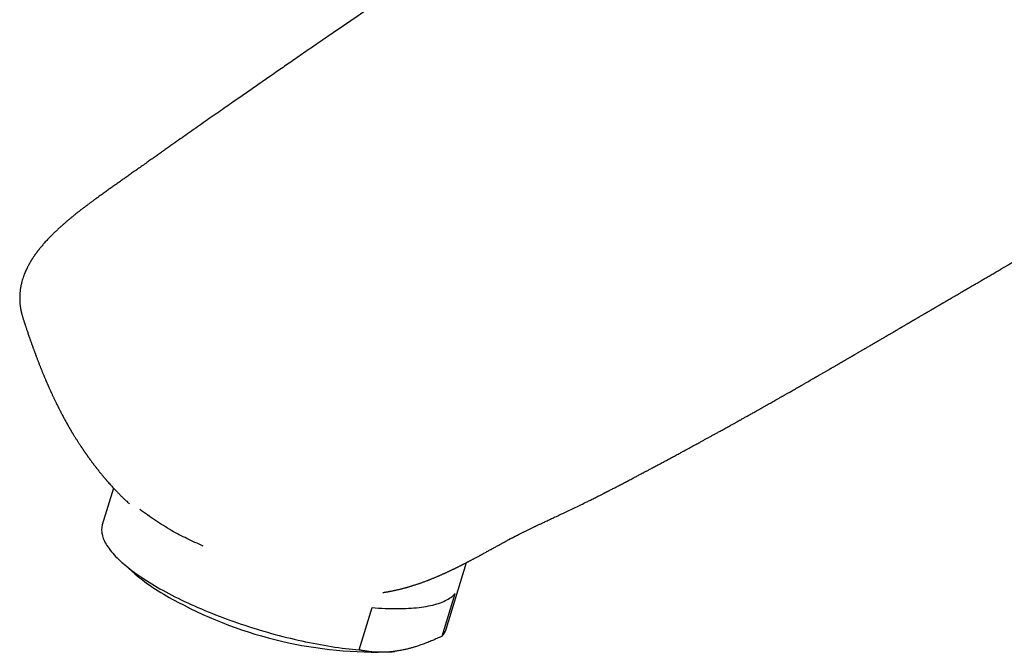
# Model space of a CAD drawing. Header units: millimetres. Extents: x 8 to 789, y 12 to 760.
# Tile 14 of 33: x 531 to 597, y 216 to 258. Entities that reach past the tile are written whole.
import ezdxf

# ---------------------------------------------------------------- set-up
doc = ezdxf.new("R2010")
doc.units = ezdxf.units.MM

msp = doc.modelspace()

# ---------------------------------------------------------------- linework, layer by layer
at = {"color": 7, "linetype": 'Continuous', "lineweight": 30}
for p, q in [((531.544, 237.907), (531.556, 237.872)), ((537.067, 227.121), (537.056, 227.134)), ((537.592, 226.53), (536.846, 224.07)), ((538.409, 225.707), (538.399, 225.716)), ((564.042, 223.116), (564.025, 223.106)), ((538.194, 221.528), (539.016, 220.802)), ((559.813, 217.105), (561.16, 221.549)), ((556.016, 219.625), (556.035, 219.628)), ((559.546, 216.643), (560.404, 219.474)), ((553.998, 215.717), (554.856, 218.548)), ((556.193, 215.594), (556.381, 215.619))]:
    msp.add_line(p, q, dxfattribs=at)
at = {"color": 7, "linetype": 'Continuous', "lineweight": 30, "flags": 128}
for points in [[(536.846, 224.07), (536.833, 224.026), (536.816, 223.947), (536.804, 223.866), (536.797, 223.783), (536.797, 223.699), (536.802, 223.613), (536.812, 223.526), (536.828, 223.438), (536.85, 223.348), (536.878, 223.256), (536.91, 223.164), (536.949, 223.07), (536.993, 222.975), (537.043, 222.878), (537.098, 222.781), (537.158, 222.683), (537.225, 222.583), (537.296, 222.483), (537.373, 222.381), (537.455, 222.279), (537.543, 222.176), (537.635, 222.072), (537.733, 221.968), (537.836, 221.863), (537.945, 221.757), (538.058, 221.65), (538.176, 221.543), (538.3, 221.436), (538.428, 221.328), (538.561, 221.22), (538.699, 221.111), (538.841, 221.003), (538.988, 220.894), (539.14, 220.785), (539.296, 220.675), (539.457, 220.566), (539.622, 220.457), (539.791, 220.348), (539.964, 220.239), (540.142, 220.13), (540.323, 220.021), (540.508, 219.913), (540.697, 219.805), (540.89, 219.697), (541.087, 219.59), (541.287, 219.483), (541.49, 219.377), (541.697, 219.271), (541.907, 219.166), (542.12, 219.062), (542.336, 218.959), (542.555, 218.856), (542.777, 218.754), (543.002, 218.653), (543.229, 218.553), (543.459, 218.454), (543.691, 218.356), (543.925, 218.259), (544.162, 218.163), (544.4, 218.069), (544.641, 217.975), (544.883, 217.883), (545.127, 217.792), (545.372, 217.703), (545.619, 217.615), (545.868, 217.528), (546.117, 217.443), (546.368, 217.36), (546.619, 217.278), (546.871, 217.197), (547.124, 217.119), (547.378, 217.042), (547.632, 216.966), (547.887, 216.893), (548.141, 216.821), (548.396, 216.751), (548.651, 216.683), (548.905, 216.617), (549.159, 216.553), (549.413, 216.491), (549.667, 216.431), (549.919, 216.372), (550.171, 216.316), (550.422, 216.262), (550.672, 216.21), (550.921, 216.161), (551.169, 216.113), (551.415, 216.068), (551.66, 216.024), (551.903, 215.983), (552.144, 215.945), (552.383, 215.908), (552.621, 215.874), (552.856, 215.842), (553.089, 215.812), (553.32, 215.785), (553.549, 215.76), (553.775, 215.738), (553.998, 215.717)], [(554.856, 218.548), (555.078, 218.531), (555.297, 218.515), (555.513, 218.502), (555.726, 218.491), (555.935, 218.483), (556.141, 218.477), (556.344, 218.474), (556.543, 218.473), (556.739, 218.475), (556.931, 218.479), (557.119, 218.485), (557.303, 218.494), (557.483, 218.505), (557.659, 218.519), (557.831, 218.535), (557.998, 218.553), (558.161, 218.574), (558.32, 218.598), (558.474, 218.624), (558.624, 218.652), (558.769, 218.682), (558.909, 218.715), (559.045, 218.75), (559.175, 218.787), (559.301, 218.827), (559.422, 218.869), (559.537, 218.913), (559.648, 218.96), (559.753, 219.008), (559.853, 219.059), (559.948, 219.112), (560.038, 219.167), (560.122, 219.224), (560.201, 219.284), (560.274, 219.345), (560.342, 219.408), (560.404, 219.474)]]:
    msp.add_lwpolyline(points, dxfattribs=at)
at = {"color": 7, "linetype": 'Continuous', "lineweight": 30}
for centre, radius, start, end in [((548.44, 232.018), 14.649, 229.96362, 243.445), ((555.158, 243.596), 28.022, 241.74003, 272.11646), ((558.658, 217.463), 1.209, 317.25775, 342.77619)]:
    msp.add_arc(centre, radius, start, end, dxfattribs=at)
for points, knots in [([(595.961, 285.778), (595.961, 285.777), (595.904, 285.735), (595.793, 285.653), (595.63, 285.535), (595.475, 285.424), (595.327, 285.319), (595.211, 285.238), (595.128, 285.18), (595.078, 285.146), (595.037, 285.117), (595.007, 285.096), (594.984, 285.081), (594.966, 285.068), (594.941, 285.052), (594.906, 285.027), (594.857, 284.994), (594.797, 284.953), (594.723, 284.903), (594.636, 284.845), (594.539, 284.78), (594.434, 284.71), (594.325, 284.638), (594.16, 284.529), (593.933, 284.381), (593.649, 284.197), (593.358, 284.012), (593.063, 283.824), (592.754, 283.629), (592.432, 283.426), (592.099, 283.216), (591.757, 282.999), (591.404, 282.776), (591.04, 282.545), (590.424, 282.153), (589.56, 281.601), (588.453, 280.89), (587.344, 280.177), (586.438, 279.592), (585.736, 279.138), (585.236, 278.816), (584.736, 278.492), (584.236, 278.169), (583.736, 277.845), (583.235, 277.52), (582.797, 277.236), (582.424, 276.995), (582.12, 276.798), (581.828, 276.608), (581.547, 276.426), (581.277, 276.251), (581.004, 276.075), (580.73, 275.897), (580.456, 275.719), (580.198, 275.552), (579.987, 275.415), (579.82, 275.307), (579.693, 275.225), (579.572, 275.146), (579.456, 275.071), (579.347, 275), (579.247, 274.935), (579.163, 274.881), (579.095, 274.837), (579.041, 274.802), (578.993, 274.771), (578.945, 274.74), (578.891, 274.705), (578.827, 274.663), (578.747, 274.611), (578.65, 274.548), (578.535, 274.474), (578.407, 274.39), (578.269, 274.301), (578.076, 274.176), (577.828, 274.015), (577.535, 273.824), (577.242, 273.634), (576.951, 273.445), (576.65, 273.249), (576.319, 273.034), (575.957, 272.798), (575.563, 272.541), (575.157, 272.277), (574.749, 272.011), (574.348, 271.749), (573.96, 271.495), (573.586, 271.25), (573.225, 271.014), (572.879, 270.787), (572.546, 270.568), (572.227, 270.359), (571.927, 270.162), (571.646, 269.977), (571.382, 269.804), (571.13, 269.638), (570.883, 269.475), (570.612, 269.296), (570.309, 269.096), (569.972, 268.874), (569.624, 268.644), (569.265, 268.407), (568.897, 268.163), (568.52, 267.913), (568.134, 267.658), (567.737, 267.395), (567.327, 267.122), (566.903, 266.84), (566.465, 266.549), (566.017, 266.251), (565.565, 265.949), (565.113, 265.648), (564.664, 265.348), (564.038, 264.929), (563.237, 264.393), (562.267, 263.741), (561.31, 263.098), (560.352, 262.452), (559.393, 261.805), (558.431, 261.154), (557.366, 260.431), (556.189, 259.632), (554.898, 258.751), (553.599, 257.862), (552.572, 257.158), (551.819, 256.641), (551.346, 256.315), (550.878, 255.993), (550.42, 255.677), (549.975, 255.369), (549.542, 255.07), (549.121, 254.779), (548.71, 254.495), (548.306, 254.215), (547.909, 253.94), (547.519, 253.669), (547.138, 253.405), (546.759, 253.141), (546.377, 252.875), (545.986, 252.603), (545.563, 252.309), (545.107, 251.991), (544.618, 251.65), (544.116, 251.299), (543.602, 250.94), (543.075, 250.57), (542.557, 250.207), (542.049, 249.85), (541.552, 249.499), (541.136, 249.206), (540.804, 248.972), (540.559, 248.799), (540.311, 248.624), (540.064, 248.45), (539.797, 248.261), (539.515, 248.062), (539.221, 247.854), (538.94, 247.655), (538.673, 247.466), (538.419, 247.287), (538.179, 247.118), (537.95, 246.955), (537.724, 246.796), (537.495, 246.634), (537.304, 246.498), (537.15, 246.388), (537.033, 246.305), (536.91, 246.216), (536.778, 246.122), (536.666, 246.041), (536.576, 245.976), (536.516, 245.932), (536.462, 245.893), (536.417, 245.86), (536.382, 245.834), (536.354, 245.814), (536.329, 245.795), (536.298, 245.773), (536.257, 245.743), (536.205, 245.705), (536.143, 245.659), (536.072, 245.606), (535.972, 245.532), (535.846, 245.438), (535.698, 245.326), (535.57, 245.229), (535.462, 245.146), (535.376, 245.079), (535.294, 245.015), (535.196, 244.938), (535.075, 244.842), (534.926, 244.723), (534.773, 244.598), (534.624, 244.475), (534.481, 244.354), (534.344, 244.236), (534.209, 244.119), (534.095, 244.018), (534.001, 243.932), (533.923, 243.861), (533.84, 243.784), (533.755, 243.703), (533.671, 243.624), (533.592, 243.547), (533.516, 243.472), (533.439, 243.395), (533.36, 243.315), (533.273, 243.225), (533.18, 243.126), (533.085, 243.023), (532.996, 242.924), (532.907, 242.823), (532.821, 242.723), (532.743, 242.63), (532.682, 242.556), (532.635, 242.497), (532.6, 242.453), (532.563, 242.405), (532.526, 242.358), (532.493, 242.314), (532.464, 242.275), (532.438, 242.24), (532.411, 242.203), (532.38, 242.16), (532.344, 242.11), (532.305, 242.054), (532.266, 241.997), (532.231, 241.944), (532.201, 241.9), (532.175, 241.859), (532.148, 241.818), (532.12, 241.773), (532.092, 241.728), (532.067, 241.687), (532.044, 241.648), (532.02, 241.608), (531.992, 241.56), (531.953, 241.491), (531.908, 241.408), (531.86, 241.317), (531.809, 241.213), (531.752, 241.094), (531.691, 240.955), (531.633, 240.81), (531.576, 240.657), (531.524, 240.498), (531.483, 240.357), (531.452, 240.238), (531.43, 240.143), (531.411, 240.053), (531.393, 239.961), (531.377, 239.861), (531.361, 239.754), (531.349, 239.653), (531.341, 239.56), (531.335, 239.475), (531.33, 239.385), (531.328, 239.296), (531.327, 239.213), (531.328, 239.138), (531.33, 239.065), (531.334, 238.989), (531.339, 238.907), (531.347, 238.822), (531.355, 238.747), (531.363, 238.683), (531.37, 238.628), (531.379, 238.573), (531.388, 238.513), (531.399, 238.452), (531.41, 238.394), (531.42, 238.348), (531.427, 238.314), (531.433, 238.289), (531.439, 238.261), (531.448, 238.224), (531.46, 238.175), (531.476, 238.115), (531.495, 238.044), (531.519, 237.961), (531.538, 237.902), (531.548, 237.871)], [0, 0, 0, 0, 0.000033, 0.002739, 0.005306, 0.007732, 0.010017, 0.012161, 0.013053, 0.013821, 0.014438, 0.014904, 0.015219, 0.015455, 0.015726, 0.016322, 0.017044, 0.017893, 0.019011, 0.020293, 0.021739, 0.023288, 0.024875, 0.026501, 0.030487, 0.034689, 0.038697, 0.042883, 0.047247, 0.051787, 0.056504, 0.061306, 0.066277, 0.071416, 0.076724, 0.092405, 0.108126, 0.123887, 0.139687, 0.146795, 0.15391, 0.161033, 0.168165, 0.175305, 0.182453, 0.189578, 0.194074, 0.198407, 0.202579, 0.206589, 0.210437, 0.214124, 0.218261, 0.222173, 0.22586, 0.229322, 0.2312, 0.233004, 0.234735, 0.236392, 0.237972, 0.239409, 0.240674, 0.241548, 0.242316, 0.242979, 0.243602, 0.244369, 0.24529, 0.246366, 0.247797, 0.249433, 0.251274, 0.253286, 0.25535, 0.259533, 0.263884, 0.267912, 0.272075, 0.276373, 0.280805, 0.286257, 0.291901, 0.297735, 0.303668, 0.309424, 0.314985, 0.320351, 0.325522, 0.330498, 0.335278, 0.339864, 0.344255, 0.348215, 0.352003, 0.355617, 0.359103, 0.362669, 0.367354, 0.372206, 0.377224, 0.382408, 0.387758, 0.393174, 0.39875, 0.404486, 0.410383, 0.416565, 0.422914, 0.429429, 0.436023, 0.442582, 0.449104, 0.45559, 0.469906, 0.484043, 0.497999, 0.511776, 0.526015, 0.540057, 0.55403, 0.572876, 0.591874, 0.611025, 0.630328, 0.63737, 0.644417, 0.651347, 0.658134, 0.664776, 0.671159, 0.677403, 0.683507, 0.689473, 0.695417, 0.701217, 0.706871, 0.712444, 0.718137, 0.723964, 0.729925, 0.737049, 0.744356, 0.751845, 0.759521, 0.767407, 0.775506, 0.782811, 0.790281, 0.797917, 0.801574, 0.805268, 0.808998, 0.812754, 0.81642, 0.821058, 0.825491, 0.829718, 0.833739, 0.837555, 0.841165, 0.84457, 0.847929, 0.851361, 0.854877, 0.856564, 0.858296, 0.860151, 0.862134, 0.864247, 0.865229, 0.866179, 0.866992, 0.867668, 0.868206, 0.868606, 0.868933, 0.869345, 0.869993, 0.870785, 0.871723, 0.872806, 0.874034, 0.876286, 0.878562, 0.88085, 0.882205, 0.883565, 0.884879, 0.886033, 0.888163, 0.890579, 0.893082, 0.895474, 0.897776, 0.900014, 0.902237, 0.904449, 0.905731, 0.90701, 0.908429, 0.909986, 0.911461, 0.912781, 0.914183, 0.9155, 0.916927, 0.918499, 0.920275, 0.922125, 0.923927, 0.925653, 0.927297, 0.928855, 0.930358, 0.931046, 0.931791, 0.932591, 0.933413, 0.934143, 0.934762, 0.93529, 0.935871, 0.936573, 0.937401, 0.938308, 0.939273, 0.940124, 0.940825, 0.941407, 0.942048, 0.942776, 0.943545, 0.94419, 0.94471, 0.945307, 0.946054, 0.94694, 0.948492, 0.949854, 0.95113, 0.953175, 0.955233, 0.957345, 0.959633, 0.962007, 0.96429, 0.965797, 0.967183, 0.968408, 0.9697, 0.971152, 0.972711, 0.97429, 0.975486, 0.97667, 0.97796, 0.979305, 0.980493, 0.981514, 0.982517, 0.983628, 0.984813, 0.98606, 0.98728, 0.988083, 0.988844, 0.989647, 0.99051, 0.991431, 0.99231, 0.993067, 0.993472, 0.993832, 0.994213, 0.994762, 0.995485, 0.996364, 0.99741, 0.998622, 1, 1, 1, 1]), ([(564.027, 223.102), (564.045, 223.112), (564.088, 223.135), (564.149, 223.167), (564.205, 223.197), (564.246, 223.218), (564.276, 223.234), (564.299, 223.246), (564.32, 223.257), (564.345, 223.27), (564.38, 223.288), (564.423, 223.311), (564.475, 223.337), (564.528, 223.365), (564.597, 223.4), (564.679, 223.442), (564.772, 223.489), (564.859, 223.533), (564.936, 223.571), (565.006, 223.606), (565.073, 223.64), (565.148, 223.676), (565.231, 223.717), (565.321, 223.761), (565.415, 223.807), (565.509, 223.853), (565.6, 223.897), (565.681, 223.935), (565.746, 223.967), (565.802, 223.993), (565.856, 224.019), (565.92, 224.05), (565.997, 224.086), (566.086, 224.128), (566.229, 224.196), (566.43, 224.29), (566.707, 224.42), (567.012, 224.563), (567.346, 224.718), (567.694, 224.882), (568.057, 225.053), (568.431, 225.232), (568.812, 225.416), (569.109, 225.562), (569.321, 225.667), (569.444, 225.728), (569.568, 225.79), (569.693, 225.852), (569.819, 225.915), (569.942, 225.977), (570.054, 226.034), (570.153, 226.084), (570.235, 226.126), (570.305, 226.162), (570.362, 226.191), (570.407, 226.214), (570.438, 226.23), (570.459, 226.241), (570.478, 226.25), (570.503, 226.263), (570.537, 226.28), (570.579, 226.302), (570.628, 226.327), (570.681, 226.354), (570.751, 226.39), (570.84, 226.436), (570.949, 226.492), (571.069, 226.555), (571.192, 226.618), (571.317, 226.683), (571.443, 226.749), (571.576, 226.819), (571.715, 226.891), (571.853, 226.964), (571.993, 227.037), (572.131, 227.11), (572.267, 227.182), (572.392, 227.248), (572.512, 227.311), (572.627, 227.372), (572.733, 227.429), (572.826, 227.478), (572.905, 227.52), (572.974, 227.556), (573.033, 227.588), (573.09, 227.618), (573.153, 227.651), (573.228, 227.691), (573.316, 227.738), (573.418, 227.792), (573.532, 227.853), (573.66, 227.921), (573.848, 228.022), (574.089, 228.151), (574.373, 228.303), (574.65, 228.452), (574.918, 228.596), (575.177, 228.736), (575.421, 228.868), (575.649, 228.991), (575.851, 229.101), (576.029, 229.198), (576.185, 229.282), (576.331, 229.362), (576.471, 229.438), (576.606, 229.512), (576.76, 229.595), (576.928, 229.688), (577.11, 229.787), (577.265, 229.872), (577.395, 229.943), (577.505, 230.004), (577.6, 230.056), (577.68, 230.1), (577.749, 230.138), (577.825, 230.18), (577.911, 230.227), (578.01, 230.282), (578.12, 230.342), (578.238, 230.407), (578.36, 230.475), (578.485, 230.544), (578.613, 230.614), (578.733, 230.681), (578.846, 230.744), (578.946, 230.799), (579.038, 230.851), (579.119, 230.896), (579.185, 230.932), (579.235, 230.96), (579.275, 230.982), (579.315, 231.004), (579.358, 231.028), (579.414, 231.06), (579.484, 231.098), (579.569, 231.146), (579.663, 231.199), (579.764, 231.255), (579.865, 231.312), (579.967, 231.368), (580.073, 231.428), (580.184, 231.49), (580.299, 231.554), (580.413, 231.618), (580.522, 231.679), (580.621, 231.735), (580.708, 231.784), (580.778, 231.823), (580.836, 231.856), (580.888, 231.885), (580.946, 231.918), (581.013, 231.956), (581.087, 231.998), (581.166, 232.042), (581.317, 232.127), (581.538, 232.252), (581.762, 232.379), (581.919, 232.468), (582.009, 232.519), (582.096, 232.569), (582.178, 232.615), (582.252, 232.658), (582.318, 232.695), (582.378, 232.729), (582.438, 232.763), (582.504, 232.801), (582.577, 232.843), (582.664, 232.892), (582.764, 232.949), (582.878, 233.014), (583, 233.084), (583.108, 233.146), (583.199, 233.198), (583.269, 233.238), (583.335, 233.275), (583.393, 233.309), (583.441, 233.336), (583.48, 233.359), (583.514, 233.378), (583.556, 233.402), (583.612, 233.434), (583.686, 233.477), (583.771, 233.526), (583.949, 233.628), (584.121, 233.727), (584.283, 233.82), (584.348, 233.857), (584.405, 233.89), (584.456, 233.919), (584.5, 233.945), (584.545, 233.971), (584.594, 233.999), (584.652, 234.032), (584.717, 234.07), (584.817, 234.128), (584.949, 234.204), (585.113, 234.299), (585.247, 234.376), (585.347, 234.434), (585.407, 234.469), (585.454, 234.496), (585.496, 234.52), (585.541, 234.547), (585.596, 234.579), (585.663, 234.617), (585.738, 234.661), (585.823, 234.71), (585.899, 234.754), (585.966, 234.793), (586.02, 234.824), (586.077, 234.857), (586.136, 234.892), (586.195, 234.926), (586.248, 234.957), (586.289, 234.981), (586.323, 235), (586.358, 235.021), (586.404, 235.048), (586.463, 235.081), (586.528, 235.119), (586.594, 235.158), (586.656, 235.194), (586.718, 235.23), (586.78, 235.266), (586.84, 235.301), (586.892, 235.331), (586.941, 235.359), (586.986, 235.386), (587.032, 235.413), (587.083, 235.443), (587.144, 235.478), (587.212, 235.518), (587.285, 235.56), (587.36, 235.604), (587.436, 235.648), (587.514, 235.694), (587.591, 235.738), (587.661, 235.779), (587.722, 235.815), (587.778, 235.848), (587.845, 235.887), (587.928, 235.935), (588.028, 235.994), (588.136, 236.057), (588.228, 236.11), (588.302, 236.154), (588.357, 236.186), (588.409, 236.217), (588.457, 236.244), (588.495, 236.267), (588.525, 236.284), (588.556, 236.302), (588.594, 236.324), (588.647, 236.355), (588.709, 236.392), (588.825, 236.459), (588.942, 236.528), (589.059, 236.596), (589.124, 236.634), (589.181, 236.668), (589.234, 236.699), (589.286, 236.729), (589.343, 236.762), (589.405, 236.799), (589.475, 236.84), (589.55, 236.884), (589.622, 236.926), (589.683, 236.961), (589.726, 236.987), (589.759, 237.006), (589.789, 237.024), (589.826, 237.045), (589.874, 237.073), (589.932, 237.107), (589.996, 237.145), (590.06, 237.183), (590.122, 237.219), (590.176, 237.25), (590.222, 237.277), (590.26, 237.299), (590.297, 237.321), (590.341, 237.347), (590.396, 237.379), (590.458, 237.416), (590.522, 237.453), (590.584, 237.489), (590.642, 237.523), (590.697, 237.555), (590.749, 237.586), (590.795, 237.613), (590.834, 237.636), (590.866, 237.655), (590.898, 237.674), (590.936, 237.696), (590.981, 237.722), (591.03, 237.751), (591.081, 237.78), (591.13, 237.81), (591.186, 237.842), (591.245, 237.877), (591.303, 237.91), (591.345, 237.935), (591.375, 237.953), (591.4, 237.968), (591.432, 237.987), (591.485, 238.017), (591.552, 238.057), (591.629, 238.102), (591.699, 238.142), (591.753, 238.174), (591.793, 238.198), (591.821, 238.214), (591.845, 238.228), (591.869, 238.242), (591.897, 238.258), (591.933, 238.28), (591.991, 238.314), (592.063, 238.356), (592.142, 238.402), (592.204, 238.439), (592.252, 238.467), (592.286, 238.487), (592.316, 238.504), (592.344, 238.521), (592.372, 238.537), (592.404, 238.556), (592.442, 238.578), (592.486, 238.604), (592.53, 238.629), (592.587, 238.663), (592.654, 238.702), (592.726, 238.745), (592.786, 238.779), (592.831, 238.806), (592.87, 238.829), (592.911, 238.853), (592.961, 238.882), (593.022, 238.918), (593.089, 238.957), (593.152, 238.994), (593.2, 239.022), (593.234, 239.042), (593.264, 239.059), (593.29, 239.074), (593.315, 239.089), (593.375, 239.124), (593.473, 239.182), (593.604, 239.258), (593.717, 239.324), (593.823, 239.386), (593.932, 239.45), (594.047, 239.517), (594.153, 239.579), (594.229, 239.624), (594.289, 239.658), (594.335, 239.685), (594.383, 239.714), (594.433, 239.743), (594.484, 239.772), (594.533, 239.801), (594.575, 239.825), (594.606, 239.844), (594.632, 239.858), (594.656, 239.873), (594.683, 239.888), (594.713, 239.906), (594.746, 239.925), (594.783, 239.947), (594.825, 239.971), (594.871, 239.998), (594.92, 240.027), (594.97, 240.056), (595.018, 240.084), (595.062, 240.11), (595.107, 240.136), (595.153, 240.163), (595.229, 240.207), (595.331, 240.267), (595.456, 240.339), (595.575, 240.409), (595.691, 240.476), (595.809, 240.545), (595.935, 240.618), (596.069, 240.696), (596.203, 240.774), (596.335, 240.851), (596.468, 240.929), (596.602, 241.007), (596.729, 241.081), (596.832, 241.141), (596.918, 241.192), (596.995, 241.237), (597.076, 241.284), (597.158, 241.332), (597.24, 241.38), (597.309, 241.42), (597.364, 241.452), (597.402, 241.474), (597.433, 241.493), (597.461, 241.509), (597.49, 241.527), (597.527, 241.548), (597.57, 241.573), (597.627, 241.607), (597.693, 241.645), (597.761, 241.685), (597.82, 241.72), (597.876, 241.753), (597.937, 241.788), (598.009, 241.83), (598.088, 241.877), (598.172, 241.926), (598.25, 241.971), (598.311, 242.007), (598.358, 242.034), (598.394, 242.055), (598.434, 242.078), (598.477, 242.103), (598.526, 242.132), (598.581, 242.163), (598.629, 242.191), (598.665, 242.212), (598.688, 242.225), (598.71, 242.238), (598.736, 242.253), (598.765, 242.27), (598.795, 242.287), (598.824, 242.303), (598.88, 242.336), (598.963, 242.383), (599.07, 242.444), (599.181, 242.507), (599.289, 242.568), (599.4, 242.63), (599.503, 242.687), (599.605, 242.744), (599.688, 242.789), (599.751, 242.823), (599.8, 242.85), (599.851, 242.877), (599.896, 242.902), (599.944, 242.928), (599.991, 242.953), (600.036, 242.977), (600.08, 243.001), (600.124, 243.024), (600.17, 243.048), (600.214, 243.072), (600.259, 243.095), (600.311, 243.122), (600.372, 243.154), (600.446, 243.192), (600.526, 243.233), (600.606, 243.274), (600.685, 243.313), (600.753, 243.348), (600.813, 243.378), (600.87, 243.406), (600.928, 243.434), (600.985, 243.462), (601.035, 243.487), (601.084, 243.51), (601.133, 243.534), (601.187, 243.56), (601.243, 243.587), (601.304, 243.615), (601.369, 243.646), (601.437, 243.678), (601.5, 243.707), (601.562, 243.736), (601.626, 243.765), (601.694, 243.796), (601.768, 243.829), (601.843, 243.863), (601.921, 243.897), (601.992, 243.929), (602.056, 243.956), (602.113, 243.981), (602.169, 244.005), (602.226, 244.029), (602.286, 244.055), (602.352, 244.083), (602.433, 244.116), (602.529, 244.155), (602.624, 244.194), (602.714, 244.23), (602.798, 244.262), (602.89, 244.298), (602.966, 244.327), (603.028, 244.351), (603.068, 244.366), (603.104, 244.379), (603.14, 244.392), (603.164, 244.401), (603.179, 244.407), (603.19, 244.411), (603.198, 244.414), (603.206, 244.416), (603.216, 244.42), (603.229, 244.424), (603.243, 244.429), (603.256, 244.434), (603.269, 244.438), (603.282, 244.443), (603.296, 244.448), (603.31, 244.453), (603.32, 244.456), (603.33, 244.459), (603.341, 244.463), (603.351, 244.466), (603.36, 244.469), (603.367, 244.471), (603.375, 244.474), (603.386, 244.478), (603.398, 244.481), (603.41, 244.485), (603.419, 244.488), (603.425, 244.49), (603.429, 244.491), (603.435, 244.493), (603.442, 244.495), (603.449, 244.498), (603.457, 244.5), (603.465, 244.502), (603.476, 244.506), (603.489, 244.51), (603.503, 244.514), (603.516, 244.518), (603.529, 244.521), (603.543, 244.525), (603.558, 244.53), (603.572, 244.534), (603.588, 244.538), (603.596, 244.541), (603.597, 244.541), (603.584, 244.538), (603.569, 244.533), (603.553, 244.529), (603.557, 244.53), (603.566, 244.532), (603.574, 244.534), (603.58, 244.536), (603.585, 244.537), (603.589, 244.538), (603.594, 244.54), (603.6, 244.541), (603.606, 244.543), (603.612, 244.544), (603.614, 244.545), (603.617, 244.546), (603.619, 244.546), (603.621, 244.547), (603.621, 244.547), (603.619, 244.546), (603.619, 244.546), (603.62, 244.546), (603.622, 244.547), (603.624, 244.547), (603.624, 244.547), (603.624, 244.547), (603.624, 244.547)], [0, 0, 0, 0, 0.0012993, 0.003091, 0.004366, 0.0053637, 0.0060844, 0.0065522, 0.0070598, 0.0076939, 0.0084545, 0.0096974, 0.0110142, 0.0123488, 0.0137014, 0.0161549, 0.0185003, 0.0206687, 0.0226378, 0.0241887, 0.0257573, 0.0276234, 0.029788, 0.0320775, 0.0343425, 0.0365853, 0.0388043, 0.0405973, 0.0421054, 0.0433319, 0.0445351, 0.0458828, 0.0478619, 0.0499387, 0.0520401, 0.0577904, 0.0637196, 0.0708487, 0.0782636, 0.0859645, 0.0939513, 0.1021693, 0.1105377, 0.1190559, 0.121758, 0.1244749, 0.1272065, 0.1299528, 0.1327138, 0.1354881, 0.1380762, 0.1401624, 0.141975, 0.1435143, 0.1447804, 0.1457734, 0.1464935, 0.1468546, 0.1471992, 0.1477487, 0.1485061, 0.1494693, 0.1505652, 0.1517573, 0.1530454, 0.1552638, 0.1577192, 0.1604114, 0.1633402, 0.1660106, 0.1688509, 0.171861, 0.1750406, 0.1782165, 0.181218, 0.1845318, 0.187604, 0.1904348, 0.1930245, 0.1957934, 0.1982213, 0.2003085, 0.2020964, 0.2036654, 0.2050367, 0.2061573, 0.2075784, 0.2092998, 0.2113214, 0.213643, 0.2162643, 0.2191851, 0.2224028, 0.2292231, 0.2357329, 0.2419328, 0.2482326, 0.2541783, 0.2597707, 0.2650105, 0.2698983, 0.273703, 0.277264, 0.2806068, 0.2838259, 0.2869303, 0.28992, 0.2943867, 0.298571, 0.3024732, 0.3050824, 0.3075713, 0.3100894, 0.3115996, 0.3131346, 0.3148542, 0.3168332, 0.3191199, 0.3216766, 0.3244338, 0.3272563, 0.3301407, 0.3330869, 0.3360948, 0.3384962, 0.3408943, 0.3430495, 0.3449235, 0.3465164, 0.3475708, 0.3484517, 0.3492957, 0.3502974, 0.3514582, 0.3531698, 0.3551401, 0.3573691, 0.3597384, 0.3620981, 0.3644479, 0.3667876, 0.3694763, 0.3721518, 0.3748139, 0.3774011, 0.3797091, 0.3817218, 0.3834393, 0.3845819, 0.3857363, 0.3870871, 0.388634, 0.3903772, 0.3922556, 0.3941497, 0.4008794, 0.4076672, 0.4097699, 0.411857, 0.4139283, 0.4158732, 0.4175802, 0.419131, 0.4204333, 0.4217993, 0.4233396, 0.4250541, 0.4269428, 0.429388, 0.432048, 0.4349194, 0.4380022, 0.4396229, 0.4412964, 0.442886, 0.4442461, 0.4453769, 0.4462783, 0.4469835, 0.447751, 0.4491943, 0.4509272, 0.4529499, 0.4551982, 0.4634361, 0.4650583, 0.4666234, 0.4679777, 0.4691134, 0.4701802, 0.4711359, 0.4722854, 0.4736319, 0.4751754, 0.476916, 0.4806754, 0.4845186, 0.4884447, 0.4901647, 0.4915749, 0.492675, 0.4935457, 0.4945008, 0.4958841, 0.497455, 0.4992136, 0.5011954, 0.5034493, 0.5046559, 0.5059282, 0.5072662, 0.50867, 0.5101389, 0.5114513, 0.5124231, 0.513062, 0.5138485, 0.514938, 0.5163305, 0.5179836, 0.5195757, 0.5210406, 0.5223783, 0.5240099, 0.525401, 0.5266245, 0.5277573, 0.5288299, 0.5298442, 0.5310466, 0.5324812, 0.5341459, 0.5359064, 0.5376821, 0.5394731, 0.5413656, 0.5432359, 0.5449084, 0.5463617, 0.5476115, 0.5489136, 0.5511243, 0.5535281, 0.55609, 0.5588127, 0.5600878, 0.5613956, 0.5627198, 0.5638684, 0.5647858, 0.5654719, 0.5660143, 0.5669522, 0.5682233, 0.5697987, 0.5714242, 0.57647, 0.578215, 0.5797783, 0.5811458, 0.5823257, 0.583542, 0.5848951, 0.5863911, 0.5880474, 0.5898651, 0.5918304, 0.5931851, 0.5942265, 0.5949544, 0.5955689, 0.5963901, 0.5975764, 0.5990085, 0.6005627, 0.6022222, 0.6036, 0.6050003, 0.6061219, 0.6069061, 0.6077088, 0.6087816, 0.6101276, 0.6116719, 0.6132228, 0.6147709, 0.6160954, 0.6174179, 0.6187147, 0.6198394, 0.6207667, 0.6214964, 0.6221847, 0.6230699, 0.6242061, 0.6254322, 0.6266431, 0.627839, 0.6290197, 0.6306652, 0.6320796, 0.6331967, 0.6337157, 0.6342583, 0.6350301, 0.6360341, 0.6380418, 0.6398917, 0.6415789, 0.6430857, 0.6438345, 0.6444985, 0.6450776, 0.645575, 0.6462044, 0.6470971, 0.64825, 0.6504025, 0.6523076, 0.6539651, 0.6548994, 0.655731, 0.65646, 0.6570865, 0.6577259, 0.6584627, 0.6594191, 0.6605332, 0.6616051, 0.6626197, 0.6646771, 0.6664449, 0.6678902, 0.6690055, 0.6697075, 0.6707209, 0.6720087, 0.67329, 0.675173, 0.6768963, 0.6778313, 0.678661, 0.6793841, 0.6800005, 0.6805372, 0.6812247, 0.6843422, 0.6876951, 0.6906926, 0.6926004, 0.6953833, 0.6986404, 0.7009763, 0.703134, 0.7041817, 0.705322, 0.706496, 0.7077035, 0.7089446, 0.7102079, 0.7112688, 0.7119865, 0.7125194, 0.713102, 0.7137588, 0.7144896, 0.7152945, 0.7161926, 0.7171992, 0.7183145, 0.7195383, 0.7208301, 0.7219523, 0.7230193, 0.7240647, 0.7251922, 0.7264016, 0.7296376, 0.7326407, 0.7355091, 0.7382892, 0.7411112, 0.7440483, 0.7474091, 0.750788, 0.7537322, 0.7569171, 0.7603368, 0.7634081, 0.7660332, 0.7676921, 0.7695767, 0.7715269, 0.7734773, 0.7754281, 0.7773752, 0.7784174, 0.7793142, 0.780065, 0.7806694, 0.7813125, 0.7821838, 0.7832837, 0.7844569, 0.7863327, 0.7880422, 0.7894268, 0.7906718, 0.792211, 0.7939286, 0.7960439, 0.7981843, 0.8002026, 0.8019804, 0.8028779, 0.8038159, 0.8048085, 0.8059182, 0.8071839, 0.8086463, 0.8102025, 0.8109808, 0.8114995, 0.8120521, 0.812743, 0.8135695, 0.8144028, 0.8151734, 0.8158811, 0.8189236, 0.8218969, 0.8247671, 0.8281535, 0.8312406, 0.8342138, 0.837225, 0.8402165, 0.8415105, 0.8432009, 0.8445146, 0.8462021, 0.8473844, 0.8489255, 0.8503833, 0.8517402, 0.8532923, 0.8545886, 0.8561597, 0.8576332, 0.8589164, 0.8610844, 0.86329, 0.86565, 0.868115, 0.8703526, 0.8724225, 0.8739605, 0.8755226, 0.8771947, 0.878852, 0.8803408, 0.8814755, 0.8829143, 0.884462, 0.8859976, 0.8875813, 0.8895547, 0.8914423, 0.8931956, 0.8948321, 0.8965183, 0.8985712, 0.9004724, 0.9026269, 0.9047976, 0.9069007, 0.908581, 0.910071, 0.9116516, 0.9132567, 0.9148082, 0.9166175, 0.9188685, 0.9215491, 0.9247134, 0.9268147, 0.9291734, 0.9317243, 0.9345607, 0.9356642, 0.9368676, 0.9381792, 0.9392672, 0.9401697, 0.9412351, 0.9424378, 0.9433953, 0.9442037, 0.9450875, 0.9461667, 0.947246, 0.948173, 0.9489538, 0.9499351, 0.9510141, 0.9520272, 0.9528177, 0.9536589, 0.9547121, 0.9556953, 0.9564718, 0.9570531, 0.9576135, 0.9582787, 0.9594895, 0.9605552, 0.9613892, 0.9621752, 0.9630377, 0.9638437, 0.9647996, 0.9656505, 0.9663154, 0.9668844, 0.9674389, 0.9681879, 0.9690635, 0.9697385, 0.970254, 0.9709354, 0.9717809, 0.9724759, 0.9729913, 0.9737688, 0.9746641, 0.9755806, 0.9765569, 0.9775811, 0.978555, 0.9797782, 0.9807113, 0.9813814, 0.9819775, 0.9825991, 0.9833953, 0.984339, 0.9852539, 0.9863624, 0.9872533, 0.9881575, 0.9892854, 0.9905764, 0.9921932, 0.9935142, 0.9947033, 0.9958276, 0.997197, 0.9986467, 0.9998115, 1, 1, 1, 1]), ([(531.548, 237.869), (531.55, 237.862), (531.562, 237.826), (531.582, 237.764), (531.607, 237.689), (531.627, 237.627), (531.645, 237.574), (531.664, 237.515), (531.687, 237.445), (531.714, 237.364), (531.744, 237.276), (531.775, 237.183), (531.808, 237.084), (531.843, 236.981), (531.882, 236.867), (531.924, 236.744), (531.96, 236.638), (531.989, 236.556), (532.011, 236.492), (532.038, 236.416), (532.067, 236.332), (532.096, 236.249), (532.122, 236.177), (532.144, 236.115), (532.163, 236.06), (532.18, 236.013), (532.197, 235.967), (532.215, 235.916), (532.237, 235.854), (532.264, 235.781), (532.292, 235.705), (532.319, 235.632), (532.342, 235.568), (532.363, 235.513), (532.381, 235.464), (532.399, 235.414), (532.423, 235.352), (532.451, 235.276), (532.485, 235.187), (532.518, 235.099), (532.549, 235.018), (532.58, 234.939), (532.609, 234.864), (532.639, 234.787), (532.67, 234.709), (532.704, 234.622), (532.741, 234.529), (532.779, 234.434), (532.816, 234.343), (532.85, 234.257), (532.883, 234.177), (532.915, 234.101), (532.945, 234.027), (532.976, 233.953), (533.008, 233.878), (533.04, 233.802), (533.068, 233.736), (533.092, 233.68), (533.113, 233.63), (533.136, 233.578), (533.16, 233.522), (533.184, 233.467), (533.209, 233.409), (533.235, 233.349), (533.263, 233.287), (533.291, 233.225), (533.321, 233.158), (533.349, 233.095), (533.374, 233.04), (533.392, 233), (533.408, 232.966), (533.424, 232.929), (533.444, 232.886), (533.472, 232.825), (533.505, 232.754), (533.543, 232.673), (533.579, 232.596), (533.615, 232.521), (533.651, 232.444), (533.708, 232.327), (533.79, 232.159), (533.898, 231.941), (534.013, 231.714), (534.132, 231.486), (534.252, 231.26), (534.372, 231.041), (534.461, 230.879), (534.52, 230.776), (534.548, 230.727), (534.578, 230.674), (534.608, 230.622), (534.636, 230.573), (534.66, 230.531), (534.684, 230.49), (534.71, 230.446), (534.734, 230.404), (534.755, 230.37), (534.775, 230.335), (534.799, 230.294), (534.826, 230.249), (534.853, 230.205), (534.886, 230.15), (534.926, 230.084), (534.977, 230), (535.029, 229.917), (535.084, 229.828), (535.139, 229.741), (535.189, 229.661), (535.236, 229.588), (535.276, 229.526), (535.317, 229.463), (535.361, 229.396), (535.404, 229.331), (535.448, 229.265), (535.481, 229.214), (535.509, 229.173), (535.526, 229.148), (535.543, 229.122), (535.563, 229.093), (535.587, 229.057), (535.614, 229.018), (535.641, 228.979), (535.664, 228.946), (535.684, 228.916), (535.707, 228.883), (535.732, 228.847), (535.755, 228.815), (535.773, 228.788), (535.791, 228.763), (535.812, 228.734), (535.837, 228.698), (535.866, 228.657), (535.895, 228.617), (535.919, 228.584), (535.939, 228.555), (535.96, 228.527), (535.987, 228.489), (536.017, 228.448), (536.048, 228.405), (536.081, 228.361), (536.114, 228.316), (536.145, 228.274), (536.172, 228.238), (536.198, 228.203), (536.23, 228.161), (536.266, 228.114), (536.3, 228.069), (536.327, 228.033), (536.349, 228.004), (536.372, 227.975), (536.398, 227.941), (536.425, 227.906), (536.453, 227.87), (536.483, 227.831), (536.519, 227.786), (536.556, 227.739), (536.591, 227.695), (536.627, 227.65), (536.664, 227.603), (536.703, 227.556), (536.737, 227.514), (536.773, 227.47), (536.811, 227.423), (536.851, 227.376), (536.884, 227.335), (536.916, 227.296), (536.949, 227.257), (536.98, 227.221), (537.007, 227.189), (537.03, 227.162), (537.046, 227.143), (537.055, 227.133)], [0, 0, 0, 0, 0.001888, 0.010226, 0.017304, 0.023121, 0.027767, 0.032267, 0.039631, 0.047353, 0.055013, 0.064409, 0.073291, 0.082894, 0.09316, 0.105233, 0.117105, 0.122689, 0.128142, 0.135048, 0.143702, 0.151476, 0.158164, 0.163789, 0.168686, 0.173201, 0.177045, 0.181503, 0.187263, 0.194075, 0.201735, 0.208324, 0.214365, 0.21932, 0.223516, 0.228041, 0.232941, 0.240782, 0.248981, 0.257496, 0.264893, 0.27135, 0.279208, 0.285532, 0.292569, 0.300615, 0.309381, 0.318209, 0.326681, 0.334361, 0.34161, 0.348558, 0.355445, 0.361791, 0.368848, 0.37595, 0.382408, 0.387131, 0.391153, 0.396103, 0.401402, 0.406442, 0.41123, 0.417107, 0.422788, 0.428305, 0.434142, 0.441037, 0.445538, 0.449104, 0.451834, 0.455041, 0.45911, 0.463535, 0.471614, 0.478677, 0.485499, 0.492706, 0.499109, 0.506444, 0.524908, 0.544937, 0.565995, 0.586797, 0.607494, 0.627805, 0.647017, 0.651752, 0.656163, 0.660616, 0.666245, 0.670643, 0.67405, 0.677665, 0.682087, 0.686264, 0.68906, 0.691692, 0.69571, 0.700439, 0.704302, 0.707759, 0.715761, 0.722501, 0.731098, 0.739075, 0.747164, 0.755447, 0.76147, 0.767551, 0.772924, 0.779165, 0.786552, 0.79121, 0.797942, 0.800824, 0.802871, 0.805194, 0.807972, 0.811299, 0.815253, 0.819246, 0.822303, 0.824661, 0.827847, 0.831714, 0.834845, 0.837055, 0.839417, 0.842045, 0.845408, 0.849713, 0.853948, 0.856965, 0.859283, 0.862098, 0.865294, 0.870077, 0.874004, 0.877698, 0.882953, 0.887013, 0.890096, 0.893309, 0.897305, 0.902318, 0.907106, 0.910458, 0.912927, 0.91556, 0.918916, 0.922803, 0.925906, 0.929584, 0.934261, 0.939256, 0.943603, 0.947396, 0.952579, 0.957443, 0.96147, 0.965312, 0.970631, 0.975511, 0.979518, 0.982816, 0.987164, 0.991423, 0.993713, 0.996756, 1, 1, 1, 1]), ([(537.065, 227.121), (537.081, 227.102), (537.11, 227.068), (537.147, 227.025), (537.176, 226.992), (537.198, 226.967), (537.218, 226.943), (537.266, 226.889), (537.369, 226.772), (537.505, 226.622), (537.647, 226.469), (537.767, 226.343), (537.873, 226.233), (537.967, 226.137), (538.048, 226.057), (538.129, 225.976), (538.207, 225.9), (538.279, 225.83), (538.342, 225.769), (538.381, 225.732), (538.399, 225.716)], [0, 0, 0, 0, 0.038529, 0.068156, 0.088895, 0.104519, 0.12054, 0.137001, 0.216203, 0.360283, 0.448878, 0.537992, 0.628539, 0.686192, 0.745341, 0.805433, 0.863774, 0.915283, 0.962197, 1, 1, 1, 1]), ([(538.408, 225.707), (538.431, 225.686), (538.486, 225.634), (538.568, 225.558), (538.631, 225.501), (538.66, 225.475), (538.663, 225.472)], [0, 0, 0, 0, 0.268802, 0.658313, 0.965603, 1, 1, 1, 1]), ([(541.481, 223.679), (541.298, 223.792), (540.929, 224.018), (540.389, 224.369), (539.855, 224.73), (539.512, 224.981), (539.34, 225.106)], [0, 0, 0, 0, 0.247186, 0.496534, 0.747606, 1, 1, 1, 1]), ([(543.583, 222.657), (543.398, 222.737), (543.03, 222.897), (542.498, 223.151), (541.981, 223.411), (541.648, 223.59), (541.482, 223.679)], [0, 0, 0, 0, 0.252394, 0.503466, 0.752814, 1, 1, 1, 1]), ([(556.035, 219.627), (556.046, 219.629), (556.088, 219.637), (556.158, 219.651), (556.243, 219.668), (556.319, 219.684), (556.388, 219.699), (556.458, 219.715), (556.535, 219.732), (556.62, 219.752), (556.703, 219.772), (556.776, 219.79), (556.838, 219.805), (556.896, 219.82), (556.955, 219.835), (557.018, 219.852), (557.083, 219.87), (557.143, 219.887), (557.195, 219.901), (557.244, 219.915), (557.295, 219.93), (557.346, 219.944), (557.394, 219.959), (557.444, 219.974), (557.495, 219.989), (557.558, 220.009), (557.632, 220.032), (557.717, 220.059), (557.806, 220.088), (557.893, 220.117), (557.985, 220.148), (558.071, 220.178), (558.157, 220.208), (558.243, 220.239), (558.336, 220.273), (558.439, 220.311), (558.53, 220.345), (558.605, 220.374), (558.662, 220.396), (558.715, 220.417), (558.768, 220.438), (558.824, 220.461), (558.886, 220.485), (558.96, 220.516), (559.042, 220.55), (559.124, 220.583), (559.196, 220.614), (559.259, 220.641), (559.315, 220.665), (559.367, 220.688), (559.424, 220.712), (559.489, 220.741), (559.559, 220.772), (559.625, 220.802), (559.684, 220.828), (559.742, 220.855), (559.804, 220.883), (559.872, 220.914), (559.942, 220.947), (560.009, 220.978), (560.073, 221.009), (560.139, 221.04), (560.206, 221.072), (560.271, 221.103), (560.328, 221.131), (560.377, 221.154), (560.419, 221.175), (560.462, 221.196), (560.508, 221.219), (560.564, 221.246), (560.627, 221.278), (560.689, 221.309), (560.744, 221.336), (560.786, 221.357), (560.822, 221.375), (560.857, 221.393), (560.898, 221.414), (560.944, 221.438), (561, 221.466), (561.066, 221.5), (561.14, 221.538), (561.209, 221.574), (561.267, 221.604), (561.313, 221.628), (561.354, 221.65), (561.4, 221.674), (561.453, 221.702), (561.514, 221.734), (561.579, 221.769), (561.646, 221.804), (561.722, 221.845), (561.807, 221.891), (561.899, 221.94), (561.983, 221.985), (562.054, 222.024), (562.11, 222.054), (562.158, 222.08), (562.209, 222.108), (562.268, 222.14), (562.342, 222.181), (562.43, 222.229), (562.53, 222.284), (562.635, 222.341), (562.744, 222.401), (562.855, 222.462), (562.965, 222.522), (563.071, 222.581), (563.175, 222.638), (563.28, 222.696), (563.381, 222.751), (563.473, 222.802), (563.553, 222.845), (563.609, 222.876), (563.646, 222.897), (563.668, 222.909), (563.688, 222.919), (563.704, 222.928), (563.719, 222.936), (563.734, 222.944), (563.756, 222.956), (563.792, 222.976), (563.844, 223.004), (563.913, 223.041), (563.981, 223.078), (564.027, 223.102), (564.044, 223.112)], [0, 0, 0, 0, 0.003344, 0.013279, 0.022324, 0.030314, 0.037502, 0.04451, 0.052536, 0.062343, 0.071796, 0.079417, 0.085841, 0.091904, 0.098406, 0.104751, 0.112477, 0.11964, 0.124618, 0.129356, 0.135695, 0.141537, 0.146077, 0.151576, 0.158044, 0.163221, 0.172487, 0.182736, 0.191723, 0.202425, 0.212108, 0.222699, 0.231813, 0.241324, 0.252303, 0.263926, 0.276597, 0.284146, 0.290178, 0.29627, 0.302847, 0.308829, 0.316131, 0.324685, 0.335114, 0.345424, 0.353712, 0.360998, 0.36801, 0.37401, 0.380051, 0.388441, 0.397905, 0.405519, 0.412507, 0.419527, 0.426995, 0.435603, 0.444513, 0.452854, 0.460798, 0.468535, 0.477545, 0.485898, 0.493006, 0.498861, 0.504305, 0.509185, 0.514995, 0.52203, 0.53029, 0.539172, 0.545936, 0.551288, 0.555339, 0.559725, 0.564993, 0.571103, 0.577586, 0.586889, 0.596645, 0.606221, 0.61402, 0.619415, 0.624311, 0.630277, 0.637332, 0.645477, 0.654447, 0.663391, 0.672244, 0.684931, 0.697426, 0.709242, 0.718829, 0.726071, 0.731787, 0.738654, 0.746829, 0.75631, 0.769298, 0.783419, 0.798068, 0.813247, 0.828954, 0.845189, 0.859523, 0.874243, 0.889349, 0.904383, 0.917647, 0.928983, 0.938393, 0.941925, 0.945084, 0.947872, 0.950288, 0.952332, 0.954034, 0.956856, 0.962198, 0.969883, 0.979908, 0.99227, 1, 1, 1, 1]), ([(555.571, 219.547), (555.571, 219.547), (555.594, 219.55), (555.647, 219.559), (555.718, 219.57), (555.781, 219.581), (555.825, 219.589), (555.865, 219.596), (555.906, 219.603), (555.952, 219.611), (555.989, 219.618), (556.011, 219.622), (556.016, 219.623)], [0, 0, 0, 0, 0.002455, 0.154166, 0.353347, 0.480717, 0.576361, 0.655253, 0.748689, 0.854399, 0.963263, 1, 1, 1, 1]), ([(559.546, 216.643), (559.481, 216.612), (559.312, 216.532), (559.041, 216.41), (558.733, 216.28), (558.426, 216.159), (558.122, 216.047), (557.845, 215.955), (557.595, 215.879), (557.372, 215.817), (557.151, 215.762), (556.903, 215.707), (556.631, 215.655), (556.334, 215.611), (556.042, 215.579), (555.772, 215.562), (555.525, 215.555), (555.299, 215.556), (555.075, 215.566), (554.855, 215.582), (554.637, 215.606), (554.421, 215.636), (554.208, 215.673), (554.068, 215.703), (553.998, 215.717)], [0, 0, 0, 0, 0.032291, 0.083608, 0.134969, 0.186353, 0.237864, 0.289403, 0.327869, 0.366334, 0.404855, 0.443375, 0.496551, 0.549805, 0.603097, 0.656466, 0.699241, 0.742051, 0.784879, 0.827818, 0.870772, 0.913831, 0.956903, 1, 1, 1, 1])]:
    msp.add_open_spline(points, degree=3, knots=knots, dxfattribs=at)

doc.saveas('drawing.dxf')
